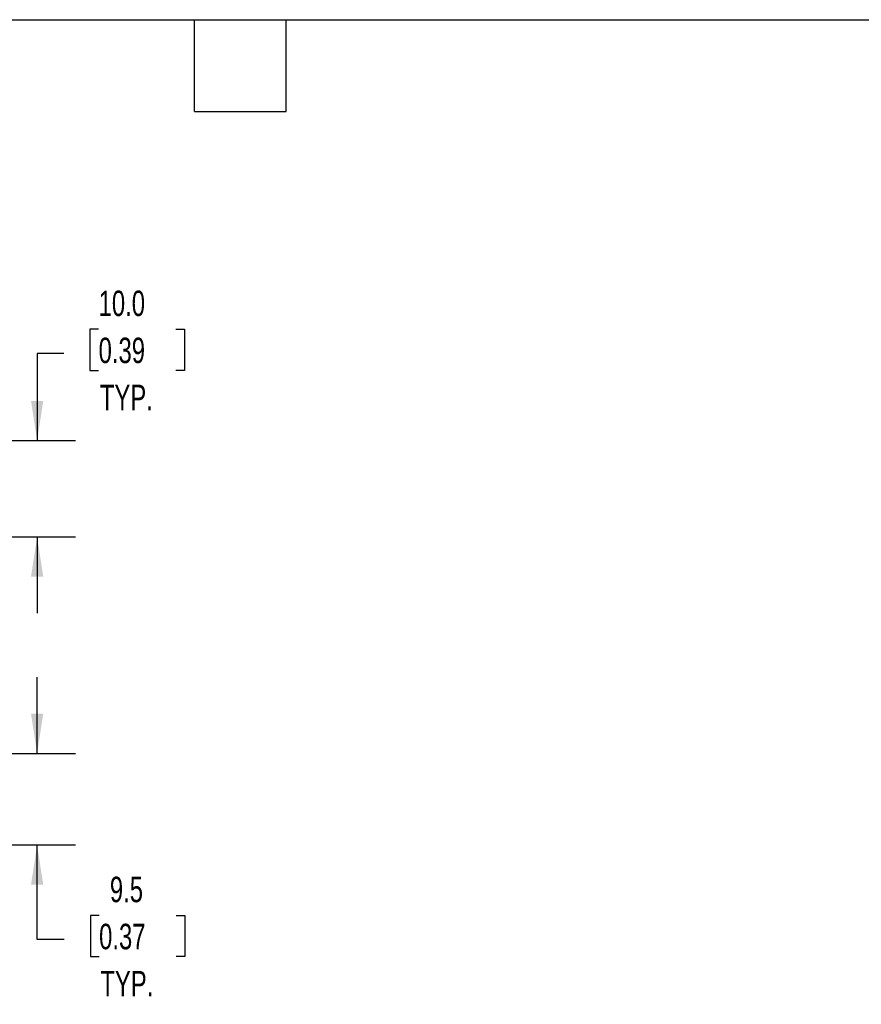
# Model space of a CAD drawing. Header units: millimetres. Extents: x 16 to 683, y 16 to 524.
# Tile 14 of 18: x 303 to 478, y 319 to 524. Entities that reach past the tile are written whole.
import ezdxf

# ---------------------------------------------------------------- set-up
doc = ezdxf.new("R2010")
doc.units = ezdxf.units.MM
doc.header["$LTSCALE"] = 2.5
doc.layers.add('DIMENSIONS', color=140, linetype='Continuous', lineweight=25)
doc.layers.add('TEXT', color=140, linetype='Continuous', lineweight=25)
doc.styles.add('SLDTEXTSTYLE0', font='TXT', dxfattribs={"width": 0.7})
doc.dimstyles.new('SLDDIMSTYLE6', dxfattribs={"dimtxt": 5.39502, "dimasz": 8.255, "dimexe": 0, "dimexo": 0.0625, "dimgap": 1.348755, "dimtad": 0, "dimtih": 1, "dimtoh": 1, "dimlfac": 0.5, "dimrnd": 1e-09, "dimzin": 12, "dimdsep": 46, "dimtxsty": 'SLDTEXTSTYLE0', "dimsah": 1, "dimcen": 0.09, "dimadec": 0, "dimazin": 3, "dimtfac": 1, "dimtmove": 0, "dimatfit": 0, "dimfxl": 0, "dimfrac": 2, "dimtolj": 1, "dimtzin": 12, "dimarcsym": 0})
doc.dimstyles.new('SLDDIMSTYLE8', dxfattribs={"dimtxt": 5.39502, "dimasz": 8.255, "dimexe": 0, "dimexo": 0.0625, "dimgap": 1.348755, "dimtad": 0, "dimtih": 1, "dimtoh": 1, "dimlfac": 0.5, "dimrnd": 1e-09, "dimzin": 4, "dimdsep": 46, "dimtxsty": 'SLDTEXTSTYLE0', "dimsah": 1, "dimcen": 0.09, "dimadec": 0, "dimazin": 1, "dimtfac": 1, "dimtmove": 0, "dimatfit": 0, "dimfxl": 0, "dimfrac": 2, "dimtolj": 1, "dimtzin": 12, "dimarcsym": 0})

# ---------------------------------------------------------------- blocks, each defined once
blk = doc.blocks.new('_D_7')
at = {"layer": 'DIMENSIONS'}
for p, q in [((307.07, 371.43), (307.07, 387.31)), ((276.28, 371.43), (315.01, 371.43)), ((298.67, 352.43), (315.01, 352.43)), ((307.07, 332.75), (307.07, 352.43)), ((319.94, 337.8), (318.13, 337.8)), ((318.13, 337.8), (318.13, 329.23)), ((335.97, 337.8), (337.78, 337.8)), ((337.78, 337.8), (337.78, 329.23)), ((312.69, 332.75), (307.07, 332.75)), ((318.13, 329.23), (319.94, 329.23)), ((337.78, 329.23), (335.97, 329.23))]:
    blk.add_line(p, q, dxfattribs=at)
for points in [[(307.07, 371.43), (308.34, 379.69), (305.8, 379.69)], [(307.07, 352.43), (305.8, 344.18), (308.34, 344.18)]]:
    blk.add_solid(points, dxfattribs=at)
at = {"layer": 'DIMENSIONS', "char_height": 5.292, "attachment_point": 1, "style": 'SLDTEXTSTYLE0'}
for s, insert in [('9.5', (322.18, 345.83)), ('0.37', (319.94, 336.05)), ('TYP.', (320.2, 326.26))]:
    blk.add_mtext(s, dxfattribs=dict(at, insert=insert))
blk = doc.blocks.new('_D_9')
at = {"layer": 'DIMENSIONS'}
for p, q in [((319.84, 459.58), (318.03, 459.58)), ((318.03, 459.58), (318.03, 451)), ((335.87, 459.58), (337.68, 459.58)), ((337.68, 459.58), (337.68, 451)), ((312.59, 454.53), (307.07, 454.53)), ((307.07, 454.53), (307.07, 436.43)), ((318.03, 451), (319.84, 451)), ((337.68, 451), (335.87, 451)), ((279.7, 436.43), (315.01, 436.43)), ((276.28, 416.43), (315.01, 416.43)), ((307.07, 416.43), (307.07, 400.56))]:
    blk.add_line(p, q, dxfattribs=at)
for points in [[(307.07, 436.43), (308.34, 444.69), (305.8, 444.69)], [(307.07, 416.43), (305.8, 408.18), (308.34, 408.18)]]:
    blk.add_solid(points, dxfattribs=at)
at = {"layer": 'DIMENSIONS', "char_height": 5.292, "attachment_point": 1, "style": 'SLDTEXTSTYLE0'}
for s, insert in [('10.0', (319.84, 467.6)), ('0.39', (319.84, 457.82)), ('TYP.', (320.1, 448.04))]:
    blk.add_mtext(s, dxfattribs=dict(at, insert=insert))

msp = doc.modelspace()

# ---------------------------------------------------------------- linework, layer by layer
at = {"layer": 'TEXT'}
for p, q in [((15.875, 523.875), (682.625, 523.875)), ((339.725, 504.825), (339.725, 523.875)), ((358.775, 504.825), (358.775, 523.875)), ((339.725, 504.825), (358.775, 504.825))]:
    msp.add_line(p, q, dxfattribs=at)

# ---------------------------------------------------------------- dimensions: what is measured, and where the dimension line sits
at = {"layer": 'DIMENSIONS'}
for base, p1, p2, dimstyle, picture, middle in [((307.071, 436.435), (273.105, 416.435), (276.525, 436.435), 'SLDDIMSTYLE8', '_D_9', (307.071, 454.528)), ((307.071, 371.435), (295.494, 352.435), (273.105, 371.435), 'SLDDIMSTYLE6', '_D_7', (307.071, 332.754))]:
    dim = msp.add_linear_dim(base=base, p1=p1, p2=p2, angle=90, text='<>\\PTYP.', dimstyle=dimstyle, dxfattribs=at)
    dim.commit()
    dim.dimension.update_dxf_attribs({"geometry": picture, "text_midpoint": middle, "dimtype": 160})

doc.saveas('drawing.dxf')
